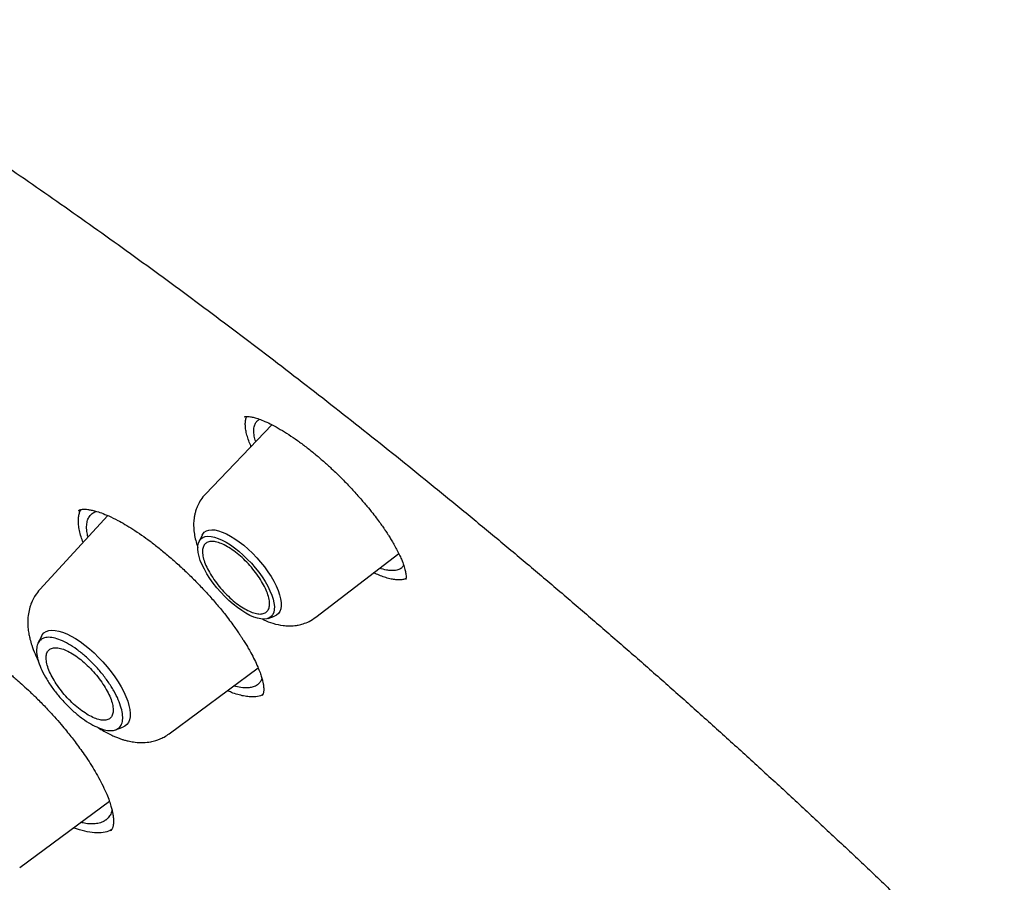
# Model space of a CAD drawing. Header units: millimetres. Extents: x 8 to 771, y 12 to 1627.
# Tile 32 of 93: x 568 to 583, y 630 to 644. Entities that reach past the tile are written whole.
import ezdxf

# ---------------------------------------------------------------- set-up
doc = ezdxf.new("R2010")
doc.units = ezdxf.units.MM

msp = doc.modelspace()

# ---------------------------------------------------------------- linework, layer by layer
at = {"color": 7, "linetype": 'Continuous', "lineweight": 30}
for p, q in [((572.026, 637.401), (571.014, 636.342)), ((571.611, 637.519), (571.615, 637.522)), ((569.521, 636.012), (568.483, 634.884)), ((570.962, 635.713), (570.915, 635.617)), ((572.701, 634.462), (573.966, 635.434)), ((571.97, 634.442), (572.07, 634.478)), ((568.506, 634.168), (568.454, 634.063)), ((570.46, 632.682), (571.819, 633.686)), ((569.64, 632.742), (569.75, 632.782)), ((568.175, 630.642), (569.546, 631.654))]:
    msp.add_line(p, q, dxfattribs=at)
at = {"color": 7, "linetype": 'Continuous', "lineweight": 30, "flags": 128}
for points in [[(570.962, 635.713), (570.972, 635.73), (570.996, 635.759), (571.028, 635.779), (571.066, 635.792), (571.11, 635.797), (571.159, 635.793), (571.213, 635.782), (571.271, 635.762), (571.333, 635.735), (571.397, 635.701)], [(571.632, 634.522), (571.567, 634.562), (571.502, 634.608), (571.436, 634.66), (571.371, 634.717), (571.308, 634.779), (571.246, 634.844), (571.187, 634.911), (571.133, 634.981), (571.082, 635.052), (571.036, 635.123), (570.997, 635.193), (570.963, 635.262), (570.935, 635.328), (570.915, 635.39), (570.901, 635.449), (570.895, 635.503), (570.897, 635.551), (570.905, 635.593), (570.921, 635.629), (570.944, 635.657), (570.974, 635.678), (571.01, 635.691), (571.052, 635.697), (571.099, 635.694), (571.151, 635.684), (571.207, 635.665), (571.267, 635.639), (571.329, 635.606), (571.394, 635.566), (571.459, 635.52), (571.525, 635.468), (571.59, 635.411), (571.653, 635.349), (571.715, 635.284), (571.774, 635.216), (571.829, 635.147), (571.879, 635.076), (571.925, 635.005), (571.965, 634.935), (571.998, 634.866), (572.026, 634.8), (572.046, 634.737), (572.06, 634.679), (572.066, 634.625), (572.064, 634.577), (572.056, 634.534), (572.04, 634.499), (572.017, 634.47), (571.987, 634.45), (571.951, 634.436), (571.909, 634.431), (571.862, 634.434), (571.81, 634.444), (571.754, 634.463), (571.694, 634.489), (571.632, 634.522)], [(571.397, 635.701), (571.464, 635.66), (571.531, 635.612), (571.599, 635.559), (571.666, 635.5), (571.732, 635.437), (571.796, 635.37), (571.857, 635.301), (571.914, 635.229), (571.967, 635.156), (572.015, 635.083), (572.057, 635.01), (572.093, 634.939), (572.123, 634.87), (572.146, 634.804), (572.161, 634.743), (572.17, 634.686), (572.171, 634.634), (572.164, 634.589), (572.15, 634.55), (572.129, 634.518), (572.101, 634.494), (572.07, 634.478)], [(568.506, 634.168), (568.52, 634.192), (568.546, 634.221), (568.58, 634.242), (568.619, 634.256), (568.664, 634.262), (568.715, 634.26), (568.771, 634.25), (568.831, 634.232), (568.894, 634.207), (568.961, 634.174), (569.029, 634.134), (569.1, 634.088), (569.171, 634.036), (569.242, 633.978), (569.312, 633.915), (569.381, 633.848), (569.447, 633.778), (569.511, 633.705), (569.571, 633.629), (569.627, 633.553), (569.678, 633.476), (569.724, 633.399), (569.764, 633.324), (569.798, 633.251), (569.825, 633.181), (569.845, 633.114), (569.858, 633.051), (569.863, 632.993), (569.862, 632.941), (569.853, 632.895), (569.837, 632.856), (569.814, 632.823), (569.784, 632.798), (569.75, 632.782)]]:
    msp.add_lwpolyline(points, dxfattribs=at)
at = {"color": 7, "linetype": 'Continuous', "lineweight": 30}
for points, knots in [([(622.57, 580.821), (622.596, 580.846), (622.644, 580.891), (622.707, 580.951), (622.753, 580.995), (622.785, 581.026), (622.808, 581.049), (622.84, 581.08), (622.884, 581.124), (622.933, 581.173), (622.978, 581.22), (623.021, 581.264), (623.067, 581.311), (623.113, 581.36), (623.156, 581.406), (623.191, 581.444), (623.219, 581.475), (623.247, 581.506), (623.28, 581.542), (623.317, 581.583), (623.358, 581.629), (623.4, 581.677), (623.439, 581.723), (623.476, 581.766), (623.508, 581.804), (623.554, 581.859), (623.617, 581.935), (623.694, 582.032), (623.768, 582.126), (623.837, 582.216), (623.905, 582.307), (623.974, 582.401), (624.042, 582.496), (624.104, 582.584), (624.163, 582.671), (624.223, 582.76), (624.285, 582.855), (624.346, 582.951), (624.399, 583.035), (624.441, 583.104), (624.478, 583.164), (624.513, 583.224), (624.551, 583.289), (624.599, 583.372), (624.656, 583.472), (624.721, 583.591), (624.786, 583.713), (624.848, 583.832), (624.904, 583.944), (624.966, 584.069), (625.034, 584.212), (625.11, 584.379), (625.187, 584.556), (625.265, 584.742), (625.337, 584.92), (625.399, 585.082), (625.45, 585.222), (625.498, 585.357), (625.545, 585.494), (625.593, 585.638), (625.643, 585.794), (625.692, 585.954), (625.739, 586.113), (625.781, 586.264), (625.816, 586.395), (625.846, 586.51), (625.873, 586.618), (625.902, 586.734), (625.931, 586.861), (625.958, 586.979), (625.981, 587.085), (626, 587.176), (626.019, 587.269), (626.039, 587.365), (626.058, 587.468), (626.079, 587.58), (626.1, 587.699), (626.121, 587.82), (626.142, 587.95), (626.163, 588.085), (626.183, 588.223), (626.2, 588.346), (626.215, 588.456), (626.228, 588.56), (626.24, 588.661), (626.251, 588.76), (626.262, 588.852), (626.271, 588.942), (626.28, 589.036), (626.29, 589.143), (626.301, 589.267), (626.311, 589.389), (626.32, 589.505), (626.328, 589.611), (626.335, 589.723), (626.341, 589.831), (626.346, 589.927), (626.35, 590.004), (626.353, 590.06), (626.355, 590.106), (626.357, 590.15), (626.359, 590.206), (626.362, 590.274), (626.364, 590.354), (626.367, 590.444), (626.37, 590.556), (626.372, 590.683), (626.374, 590.824), (626.375, 590.959), (626.376, 591.089), (626.375, 591.211), (626.374, 591.323), (626.373, 591.421), (626.372, 591.5), (626.371, 591.563), (626.369, 591.62), (626.368, 591.682), (626.366, 591.756), (626.363, 591.842), (626.36, 591.939), (626.35, 592.212), (626.334, 592.517), (626.311, 592.851), (626.298, 593.035), (626.284, 593.208), (626.27, 593.366), (626.257, 593.509), (626.245, 593.63), (626.235, 593.731), (626.226, 593.819), (626.216, 593.911), (626.205, 594.015), (626.191, 594.136), (626.175, 594.273), (626.153, 594.448), (626.126, 594.657), (626.094, 594.896), (626.059, 595.138), (626.028, 595.342), (626.002, 595.507), (625.981, 595.634), (625.961, 595.758), (625.942, 595.871), (625.925, 595.966), (625.912, 596.04), (625.902, 596.096), (625.894, 596.146), (625.882, 596.209), (625.866, 596.298), (625.844, 596.415), (625.819, 596.55), (625.791, 596.694), (625.751, 596.901), (625.696, 597.169), (625.626, 597.5), (625.552, 597.834), (625.473, 598.178), (625.388, 598.536), (625.294, 598.914), (625.191, 599.314), (625.093, 599.68), (625.003, 600.007), (624.922, 600.291), (624.838, 600.584), (624.75, 600.88), (624.661, 601.174), (624.573, 601.458), (624.488, 601.727), (624.409, 601.974), (624.335, 602.2), (624.267, 602.405), (624.213, 602.566), (624.172, 602.689), (624.143, 602.773), (624.12, 602.841), (624.103, 602.89), (624.091, 602.926), (624.079, 602.961), (624.064, 603.005), (624.041, 603.069), (624.01, 603.158), (623.97, 603.274), (623.921, 603.413), (623.864, 603.573), (623.798, 603.756), (623.725, 603.957), (623.645, 604.175), (623.558, 604.41), (623.463, 604.663), (623.363, 604.924), (623.239, 605.244), (623.094, 605.614), (622.927, 606.028), (622.766, 606.422), (622.61, 606.797), (622.46, 607.15), (622.327, 607.462), (622.209, 607.733), (622.106, 607.967), (622.008, 608.188), (621.915, 608.396), (621.826, 608.593), (621.722, 608.823), (621.596, 609.098), (621.443, 609.427), (621.278, 609.779), (621.1, 610.154), (620.908, 610.552), (620.702, 610.972), (620.492, 611.396), (620.278, 611.821), (620.061, 612.247), (619.831, 612.69), (619.593, 613.145), (619.351, 613.6), (619.112, 614.042), (618.88, 614.467), (618.637, 614.906), (618.386, 615.356), (618.127, 615.812), (617.882, 616.239), (617.651, 616.637), (617.451, 616.979), (617.279, 617.268), (617.134, 617.512), (616.992, 617.75), (616.847, 617.991), (616.693, 618.244), (616.498, 618.565), (616.255, 618.958), (615.961, 619.432), (615.655, 619.917), (615.341, 620.41), (615.018, 620.911), (614.676, 621.435), (614.321, 621.973), (613.958, 622.515), (613.501, 623.19), (612.948, 623.994), (612.297, 624.921), (611.646, 625.83), (610.997, 626.719), (610.35, 627.589), (609.644, 628.522), (608.872, 629.522), (608.027, 630.593), (607.168, 631.658), (606.296, 632.717), (605.411, 633.768), (604.532, 634.792), (603.658, 635.788), (602.792, 636.756), (601.918, 637.716), (601.034, 638.667), (600.173, 639.575), (599.334, 640.444), (598.515, 641.277), (597.681, 642.109), (596.941, 642.835), (596.297, 643.458), (595.753, 643.977), (595.203, 644.496), (594.652, 645.01), (594.105, 645.514), (593.57, 646.001), (593.052, 646.467), (592.55, 646.914), (592.066, 647.34), (591.663, 647.691), (591.339, 647.971), (591.09, 648.185), (590.846, 648.394), (590.607, 648.596), (590.374, 648.793), (590.14, 648.989), (589.891, 649.198), (589.615, 649.427), (589.311, 649.678), (588.981, 649.948), (588.627, 650.236), (588.247, 650.542), (587.932, 650.794), (587.69, 650.986), (587.527, 651.115), (587.361, 651.245), (587.191, 651.379), (587.02, 651.512), (586.853, 651.642), (586.694, 651.765), (586.546, 651.879), (586.412, 651.982), (586.297, 652.07), (586.201, 652.143), (586.112, 652.211), (586.026, 652.277), (585.937, 652.344), (585.847, 652.412), (585.746, 652.488), (585.63, 652.576), (585.497, 652.675), (585.342, 652.792), (585.163, 652.925), (584.96, 653.076), (584.736, 653.24), (584.493, 653.419), (584.224, 653.614), (583.928, 653.828), (583.609, 654.056), (583.277, 654.292), (582.936, 654.532), (582.587, 654.775), (582.158, 655.071), (581.646, 655.42), (581.048, 655.82), (580.453, 656.212), (579.862, 656.593), (579.279, 656.963), (578.68, 657.336), (578.066, 657.709), (577.438, 658.085), (577.016, 658.33), (576.802, 658.454)], [0, 0, 0, 0, 0.001572, 0.002821, 0.003749, 0.004354, 0.004782, 0.005235, 0.006408, 0.007742, 0.008653, 0.009661, 0.010766, 0.011964, 0.013055, 0.013918, 0.014565, 0.015252, 0.016085, 0.017063, 0.018179, 0.019261, 0.020394, 0.021372, 0.0222, 0.023047, 0.025115, 0.027487, 0.029622, 0.031536, 0.033558, 0.035722, 0.037816, 0.039784, 0.041565, 0.043498, 0.045584, 0.0477, 0.049597, 0.050927, 0.052125, 0.053363, 0.054713, 0.056173, 0.058494, 0.06092, 0.063444, 0.065861, 0.068069, 0.070097, 0.073221, 0.076443, 0.079767, 0.083264, 0.086951, 0.089704, 0.092218, 0.09462, 0.097013, 0.099569, 0.102375, 0.105271, 0.108039, 0.110663, 0.113053, 0.114762, 0.116548, 0.118514, 0.120658, 0.12293, 0.124423, 0.125932, 0.12746, 0.129007, 0.130678, 0.132498, 0.134493, 0.136473, 0.13833, 0.14077, 0.142959, 0.144897, 0.146588, 0.148146, 0.149788, 0.151326, 0.152761, 0.154094, 0.155474, 0.157121, 0.159035, 0.161197, 0.162707, 0.164315, 0.166022, 0.167741, 0.169189, 0.170342, 0.171202, 0.171716, 0.172365, 0.173194, 0.174203, 0.175393, 0.176761, 0.17818, 0.180324, 0.182379, 0.184344, 0.18622, 0.188007, 0.189638, 0.191046, 0.192232, 0.193033, 0.193765, 0.19465, 0.195702, 0.196921, 0.198307, 0.199837, 0.208478, 0.211096, 0.213687, 0.216071, 0.218233, 0.220171, 0.221882, 0.223158, 0.224265, 0.225457, 0.226866, 0.228493, 0.230337, 0.232398, 0.235539, 0.238726, 0.241903, 0.245069, 0.246702, 0.248332, 0.24996, 0.25146, 0.252685, 0.253619, 0.254286, 0.254837, 0.255522, 0.256741, 0.258244, 0.260022, 0.261884, 0.263746, 0.267902, 0.272058, 0.276213, 0.280416, 0.284832, 0.289476, 0.294347, 0.299446, 0.302768, 0.306179, 0.30968, 0.313266, 0.316728, 0.320147, 0.323307, 0.326207, 0.328848, 0.331229, 0.333351, 0.33448, 0.33549, 0.336281, 0.336842, 0.337182, 0.337546, 0.338053, 0.338702, 0.339789, 0.341129, 0.342723, 0.34457, 0.346671, 0.349024, 0.351476, 0.354152, 0.357053, 0.360082, 0.363036, 0.36792, 0.372564, 0.376968, 0.381131, 0.385055, 0.388738, 0.391463, 0.394041, 0.39647, 0.398751, 0.400884, 0.40295, 0.406303, 0.409893, 0.41372, 0.417784, 0.422086, 0.426624, 0.4314, 0.435773, 0.440328, 0.445064, 0.449981, 0.454881, 0.459581, 0.464083, 0.468385, 0.473512, 0.478325, 0.482823, 0.487007, 0.490877, 0.493593, 0.496131, 0.498548, 0.501072, 0.503725, 0.506507, 0.51114, 0.516091, 0.521361, 0.526335, 0.531563, 0.537045, 0.542737, 0.548407, 0.55402, 0.5639, 0.573598, 0.583115, 0.592449, 0.601601, 0.610585, 0.621977, 0.633369, 0.64476, 0.656151, 0.667541, 0.678931, 0.68967, 0.700409, 0.711148, 0.721888, 0.732627, 0.742242, 0.751954, 0.761763, 0.771669, 0.777946, 0.78426, 0.790613, 0.797004, 0.803338, 0.809473, 0.815406, 0.821138, 0.826669, 0.831999, 0.834903, 0.837743, 0.840519, 0.843232, 0.845882, 0.848475, 0.851216, 0.854385, 0.85783, 0.861552, 0.86555, 0.869825, 0.874377, 0.876166, 0.877994, 0.879862, 0.881769, 0.883716, 0.88563, 0.887373, 0.889087, 0.89059, 0.891882, 0.892961, 0.893829, 0.894902, 0.895878, 0.896832, 0.897957, 0.899269, 0.900767, 0.902452, 0.904522, 0.906818, 0.909339, 0.912087, 0.915061, 0.918462, 0.922104, 0.925867, 0.929728, 0.933686, 0.937741, 0.944308, 0.951115, 0.958162, 0.964657, 0.971343, 0.97822, 0.985288, 0.992548, 1, 1, 1, 1]), ([(538.516, 648.372), (538.517, 648.373), (538.588, 648.432), (538.735, 648.543), (538.955, 648.703), (539.181, 648.855), (539.414, 649.001), (539.652, 649.14), (539.896, 649.272), (540.145, 649.398), (540.4, 649.516), (540.661, 649.627), (540.927, 649.732), (541.199, 649.829), (541.476, 649.919), (541.758, 650.003), (542.046, 650.079), (542.339, 650.149), (542.637, 650.212), (542.94, 650.267), (543.249, 650.316), (543.562, 650.357), (543.881, 650.392), (544.205, 650.42), (544.533, 650.44), (544.867, 650.454), (545.205, 650.46), (545.548, 650.46), (545.896, 650.453), (546.249, 650.438), (546.606, 650.417), (546.968, 650.388), (547.335, 650.353), (547.706, 650.31), (548.081, 650.261), (548.461, 650.204), (548.845, 650.141), (549.233, 650.07), (549.625, 649.993), (550.022, 649.908), (550.422, 649.817), (550.827, 649.718), (551.235, 649.613), (551.647, 649.501), (552.063, 649.382), (552.483, 649.256), (552.906, 649.123), (553.333, 648.983), (553.763, 648.836), (554.196, 648.683), (554.633, 648.522), (555.073, 648.355), (555.516, 648.182), (555.963, 648.001), (556.412, 647.814), (556.864, 647.62), (557.319, 647.42), (557.776, 647.213), (558.237, 646.999), (558.7, 646.779), (559.165, 646.552), (559.633, 646.319), (560.103, 646.08), (560.576, 645.834), (561.05, 645.582), (561.527, 645.323), (562.005, 645.059), (562.486, 644.788), (562.968, 644.511), (563.453, 644.228), (563.938, 643.938), (564.426, 643.643), (564.915, 643.342), (565.405, 643.035), (565.896, 642.722), (566.389, 642.404), (566.883, 642.079), (567.378, 641.749), (567.874, 641.414), (568.371, 641.072), (568.868, 640.726), (569.367, 640.373), (569.866, 640.016), (570.365, 639.653), (570.865, 639.285), (571.365, 638.911), (571.866, 638.533), (572.366, 638.149), (572.867, 637.76), (573.368, 637.367), (573.869, 636.969), (574.369, 636.565), (574.87, 636.157), (575.369, 635.745), (575.869, 635.328), (576.368, 634.906), (576.866, 634.48), (577.364, 634.049), (577.861, 633.615), (578.357, 633.176), (578.852, 632.732), (579.346, 632.285), (579.839, 631.834), (580.33, 631.379), (580.821, 630.92), (581.31, 630.457), (581.797, 629.991), (582.283, 629.521), (582.768, 629.048), (583.25, 628.571), (583.731, 628.091), (584.21, 627.607), (584.687, 627.12), (585.162, 626.631), (585.634, 626.138), (586.105, 625.642), (586.573, 625.144), (587.039, 624.643), (587.502, 624.139), (587.963, 623.632), (588.421, 623.123), (588.877, 622.612), (589.329, 622.098), (589.779, 621.583), (590.226, 621.065), (590.67, 620.545), (591.111, 620.023), (591.548, 619.499), (591.983, 618.973), (592.414, 618.446), (592.841, 617.917), (593.265, 617.387), (593.686, 616.855), (594.103, 616.322), (594.516, 615.788), (594.926, 615.252), (595.331, 614.716), (595.733, 614.178), (596.131, 613.64), (596.525, 613.101), (596.914, 612.562), (597.3, 612.022), (597.681, 611.481), (598.058, 610.94), (598.43, 610.399), (598.798, 609.857), (599.162, 609.316), (599.521, 608.774), (599.875, 608.233), (600.225, 607.692), (600.57, 607.151), (600.91, 606.61), (601.245, 606.07), (601.575, 605.531), (601.901, 604.992), (602.221, 604.454), (602.536, 603.917), (602.846, 603.381), (603.151, 602.845), (603.45, 602.311), (603.745, 601.778), (604.033, 601.247), (604.317, 600.717), (604.595, 600.188), (604.867, 599.661), (605.134, 599.136), (605.396, 598.613), (605.651, 598.091), (605.901, 597.571), (606.145, 597.054), (606.384, 596.538), (606.617, 596.025), (606.843, 595.514), (607.064, 595.006), (607.279, 594.5), (607.488, 593.997), (607.691, 593.496), (607.888, 592.999), (608.079, 592.504), (608.264, 592.012), (608.443, 591.523), (608.615, 591.037), (608.781, 590.554), (608.942, 590.075), (609.095, 589.599), (609.243, 589.127), (609.384, 588.658), (609.519, 588.193), (609.648, 587.731), (609.77, 587.274), (609.886, 586.82), (609.996, 586.37), (610.099, 585.924), (610.195, 585.483), (610.286, 585.045), (610.37, 584.612), (610.447, 584.183), (610.518, 583.759), (610.582, 583.339), (610.64, 582.923), (610.692, 582.513), (610.737, 582.107), (610.775, 581.706), (610.807, 581.309), (610.832, 580.918), (610.851, 580.532), (610.864, 580.15), (610.87, 579.774), (610.869, 579.403), (610.862, 579.037), (610.849, 578.677), (610.829, 578.322), (610.803, 577.972), (610.77, 577.628), (610.73, 577.29), (610.685, 576.956), (610.632, 576.629), (610.574, 576.307), (610.509, 575.991), (610.438, 575.681), (610.36, 575.377), (610.276, 575.078), (610.185, 574.785), (610.088, 574.499), (609.985, 574.218), (609.876, 573.943), (609.76, 573.674), (609.638, 573.412), (609.509, 573.155), (609.374, 572.905), (609.233, 572.661), (609.086, 572.423), (608.932, 572.191), (608.773, 571.966), (608.606, 571.747), (608.434, 571.535), (608.256, 571.329), (608.092, 571.151), (607.985, 571.044), (607.942, 571.001)], [0, 0, 0, 0, 0.000092, 0.004396, 0.008698, 0.012999, 0.017298, 0.021594, 0.025887, 0.030177, 0.034463, 0.038745, 0.043024, 0.047298, 0.051569, 0.055836, 0.060099, 0.064358, 0.068614, 0.072867, 0.077117, 0.081364, 0.085609, 0.089851, 0.094091, 0.09833, 0.102566, 0.106802, 0.111036, 0.115269, 0.119501, 0.123733, 0.127963, 0.132194, 0.136423, 0.140653, 0.144882, 0.149111, 0.153341, 0.15757, 0.161799, 0.166028, 0.170257, 0.174487, 0.178716, 0.182946, 0.187177, 0.191407, 0.195638, 0.199869, 0.2041, 0.208331, 0.212563, 0.216796, 0.221028, 0.225261, 0.229494, 0.233727, 0.237961, 0.242195, 0.24643, 0.250664, 0.254899, 0.259135, 0.26337, 0.267606, 0.271842, 0.276078, 0.280315, 0.284552, 0.288789, 0.293026, 0.297264, 0.301501, 0.305739, 0.309977, 0.314216, 0.318454, 0.322693, 0.326932, 0.331171, 0.33541, 0.33965, 0.343889, 0.348129, 0.352369, 0.356609, 0.360849, 0.365089, 0.36933, 0.37357, 0.377811, 0.382052, 0.386292, 0.390533, 0.394774, 0.399016, 0.403257, 0.407498, 0.41174, 0.415981, 0.420223, 0.424464, 0.428706, 0.432948, 0.437189, 0.441431, 0.445673, 0.449915, 0.454157, 0.458399, 0.462641, 0.466883, 0.471125, 0.475367, 0.479609, 0.483852, 0.488094, 0.492336, 0.496578, 0.50082, 0.505062, 0.509305, 0.513547, 0.517789, 0.522031, 0.526273, 0.530515, 0.534758, 0.539, 0.543242, 0.547484, 0.551726, 0.555968, 0.56021, 0.564451, 0.568693, 0.572935, 0.577177, 0.581418, 0.58566, 0.589902, 0.594143, 0.598384, 0.602626, 0.606867, 0.611108, 0.615349, 0.61959, 0.623831, 0.628071, 0.632312, 0.636552, 0.640793, 0.645033, 0.649273, 0.653513, 0.657753, 0.661993, 0.666232, 0.670472, 0.674711, 0.67895, 0.683189, 0.687427, 0.691666, 0.695904, 0.700142, 0.70438, 0.708618, 0.712855, 0.717093, 0.72133, 0.725567, 0.729803, 0.734039, 0.738275, 0.742511, 0.746746, 0.750982, 0.755217, 0.759451, 0.763685, 0.767919, 0.772153, 0.776386, 0.78062, 0.784852, 0.789085, 0.793317, 0.797548, 0.80178, 0.806011, 0.810242, 0.814472, 0.818703, 0.822933, 0.827162, 0.831392, 0.835621, 0.83985, 0.844079, 0.848307, 0.852536, 0.856765, 0.860994, 0.865222, 0.869451, 0.87368, 0.87791, 0.88214, 0.88637, 0.890602, 0.894834, 0.899067, 0.903301, 0.907536, 0.911773, 0.916012, 0.920253, 0.924495, 0.928741, 0.932988, 0.937239, 0.941493, 0.94575, 0.95001, 0.954274, 0.958542, 0.962814, 0.967089, 0.971369, 0.975653, 0.97994, 0.984231, 0.988525, 0.992822, 0.997121, 1, 1, 1, 1]), ([(571.609, 637.521), (571.611, 637.522), (571.614, 637.524), (571.622, 637.525), (571.63, 637.526), (571.638, 637.526), (571.645, 637.526), (571.652, 637.526), (571.668, 637.526), (571.701, 637.523), (571.758, 637.511), (571.832, 637.488), (571.924, 637.452), (572.033, 637.4), (572.155, 637.332), (572.285, 637.252), (572.416, 637.162), (572.506, 637.095), (572.55, 637.062)], [0, 0, 0, 0, 0.076492, 0.138136, 0.184718, 0.209615, 0.226565, 0.243292, 0.261837, 0.320305, 0.390099, 0.466522, 0.549466, 0.639023, 0.73316, 0.824962, 0.913894, 1, 1, 1, 1]), ([(571.709, 637.07), (571.703, 637.084), (571.683, 637.129), (571.659, 637.2), (571.636, 637.281), (571.624, 637.355), (571.621, 637.421), (571.626, 637.48), (571.637, 637.511), (571.642, 637.526)], [0, 0, 0, 0, 0.069513, 0.227226, 0.386107, 0.540031, 0.695072, 0.853579, 1, 1, 1, 1]), ([(571.781, 637.144), (571.773, 637.172), (571.755, 637.235), (571.75, 637.314), (571.758, 637.383), (571.781, 637.434), (571.81, 637.465), (571.83, 637.48), (571.839, 637.484), (571.839, 637.484)], [0, 0, 0, 0, 0.165108, 0.369474, 0.561491, 0.741196, 0.90862, 0.998814, 1, 1, 1, 1]), ([(572.55, 637.062), (572.595, 637.026), (572.683, 636.957), (572.813, 636.845), (572.953, 636.719), (573.099, 636.578), (573.245, 636.426), (573.371, 636.287), (573.477, 636.163), (573.565, 636.055), (573.636, 635.962), (573.691, 635.886), (573.734, 635.826), (573.764, 635.78), (573.791, 635.74), (573.819, 635.697), (573.854, 635.64), (573.894, 635.572), (573.936, 635.496), (573.975, 635.418), (574.013, 635.335), (574.045, 635.251), (574.067, 635.173), (574.078, 635.114), (574.079, 635.08), (574.078, 635.061), (574.077, 635.051), (574.077, 635.043), (574.076, 635.038), (574.075, 635.036), (574.074, 635.035)], [0, 0, 0, 0, 0.0492589, 0.0960447, 0.1403689, 0.2021786, 0.2583345, 0.3087866, 0.3535344, 0.392615, 0.4261203, 0.4541198, 0.4766, 0.4935445, 0.5051795, 0.5220481, 0.5442718, 0.5718385, 0.6047231, 0.6397519, 0.6736175, 0.722178, 0.7680436, 0.8109009, 0.8506548, 0.8681769, 0.8919156, 0.9218617, 0.9579161, 1, 1, 1, 1]), ([(571.014, 636.342), (570.988, 636.313), (570.942, 636.259), (570.896, 636.173), (570.868, 636.101), (570.852, 636.042), (570.842, 635.992), (570.836, 635.945), (570.833, 635.901), (570.832, 635.837), (570.839, 635.756), (570.857, 635.659), (570.878, 635.582), (570.894, 635.539), (570.898, 635.527)], [0, 0, 0, 0, 0.131959, 0.24114, 0.327692, 0.392825, 0.450068, 0.504498, 0.556204, 0.605334, 0.727604, 0.841593, 0.956725, 1, 1, 1, 1]), ([(569.144, 635.602), (569.133, 635.632), (569.11, 635.696), (569.087, 635.786), (569.073, 635.874), (569.07, 635.953), (569.078, 636.021), (569.092, 636.072), (569.107, 636.097), (569.112, 636.106)], [0, 0, 0, 0, 0.135936, 0.293338, 0.451941, 0.612972, 0.764715, 0.917475, 1, 1, 1, 1]), ([(569.076, 636.091), (569.078, 636.092), (569.08, 636.094), (569.087, 636.098), (569.1, 636.103), (569.116, 636.107), (569.133, 636.109), (569.153, 636.11), (569.179, 636.11), (569.217, 636.107), (569.268, 636.098), (569.337, 636.082), (569.426, 636.053), (569.539, 636.007), (569.66, 635.948), (569.784, 635.879), (569.905, 635.805), (569.993, 635.746), (570.038, 635.715)], [0, 0, 0, 0, 0.060778, 0.11363, 0.158469, 0.197366, 0.232368, 0.263423, 0.30028, 0.345133, 0.401822, 0.470446, 0.551136, 0.644078, 0.749536, 0.827012, 0.910412, 1, 1, 1, 1]), ([(569.219, 635.684), (569.212, 635.714), (569.197, 635.781), (569.197, 635.866), (569.21, 635.942), (569.234, 635.992), (569.26, 636.024), (569.282, 636.045), (569.308, 636.062), (569.329, 636.072), (569.343, 636.076), (569.346, 636.077)], [0, 0, 0, 0, 0.144344, 0.325332, 0.494975, 0.653304, 0.738732, 0.820479, 0.898549, 0.972947, 1, 1, 1, 1]), ([(570.038, 635.715), (570.081, 635.685), (570.169, 635.622), (570.307, 635.515), (570.454, 635.393), (570.605, 635.26), (570.757, 635.118), (570.904, 634.97), (571.046, 634.82), (571.179, 634.668), (571.291, 634.532), (571.38, 634.417), (571.445, 634.329), (571.495, 634.257), (571.532, 634.203), (571.562, 634.158), (571.591, 634.113), (571.626, 634.057), (571.666, 633.991), (571.714, 633.906), (571.765, 633.809), (571.811, 633.708), (571.847, 633.619), (571.871, 633.548), (571.886, 633.491), (571.895, 633.446), (571.901, 633.408), (571.903, 633.379), (571.904, 633.355), (571.903, 633.333), (571.901, 633.313), (571.897, 633.293), (571.892, 633.275), (571.884, 633.266), (571.879, 633.261)], [0, 0, 0, 0, 0.0397, 0.081823, 0.126382, 0.173206, 0.22039, 0.267319, 0.313938, 0.360214, 0.406188, 0.437976, 0.46494, 0.487057, 0.504311, 0.515473, 0.529658, 0.547758, 0.569758, 0.595636, 0.633383, 0.672648, 0.7076, 0.738251, 0.764657, 0.786898, 0.807817, 0.829536, 0.844459, 0.860176, 0.88258, 0.913432, 0.952605, 1, 1, 1, 1]), ([(574.077, 635.051), (574.062, 635.045), (574.03, 635.034), (573.972, 635.029), (573.906, 635.033), (573.832, 635.047), (573.752, 635.07), (573.669, 635.1), (573.611, 635.127), (573.583, 635.14)], [0, 0, 0, 0, 0.143339, 0.286747, 0.431187, 0.578898, 0.727736, 0.869111, 1, 1, 1, 1]), ([(574.041, 635.258), (574.037, 635.251), (574.027, 635.229), (574.002, 635.207), (573.969, 635.189), (573.937, 635.178), (573.901, 635.173), (573.857, 635.171), (573.791, 635.178), (573.731, 635.19), (573.684, 635.208), (573.676, 635.211)], [0, 0, 0, 0, 0.071728, 0.219683, 0.328612, 0.429124, 0.521209, 0.63136, 0.755804, 0.959156, 1, 1, 1, 1]), ([(568.483, 634.884), (568.459, 634.855), (568.416, 634.804), (568.374, 634.727), (568.348, 634.666), (568.325, 634.598), (568.305, 634.51), (568.296, 634.398), (568.302, 634.293), (568.315, 634.2), (568.333, 634.12), (568.362, 634.021), (568.403, 633.909), (568.444, 633.827), (568.462, 633.79)], [0, 0, 0, 0, 0.0957563, 0.1690397, 0.2201031, 0.2615717, 0.3527178, 0.455177, 0.559721, 0.6302154, 0.6968076, 0.7814081, 0.9021873, 1, 1, 1, 1]), ([(571.883, 634.433), (571.89, 634.429), (571.942, 634.401), (572.048, 634.364), (572.175, 634.335), (572.287, 634.327), (572.365, 634.33), (572.438, 634.342), (572.513, 634.361), (572.607, 634.397), (572.668, 634.439), (572.701, 634.462)], [0, 0, 0, 0, 0.028229, 0.204821, 0.391969, 0.491906, 0.598704, 0.661005, 0.747874, 0.860797, 1, 1, 1, 1]), ([(567.341, 634.084), (567.383, 634.059), (567.463, 634.012), (567.58, 633.934), (567.686, 633.861), (567.787, 633.787), (567.88, 633.715), (567.96, 633.651), (568.024, 633.599), (568.08, 633.551), (568.149, 633.492), (568.234, 633.415), (568.338, 633.319), (568.458, 633.203), (568.583, 633.075), (568.703, 632.946), (568.804, 632.83), (568.887, 632.73), (568.959, 632.64), (569.026, 632.553), (569.094, 632.461), (569.165, 632.361), (569.238, 632.252), (569.312, 632.134), (569.384, 632.009), (569.45, 631.883), (569.504, 631.765), (569.544, 631.663), (569.57, 631.581), (569.587, 631.516), (569.599, 631.459), (569.606, 631.405), (569.609, 631.353), (569.608, 631.311), (569.604, 631.281), (569.599, 631.261), (569.594, 631.244), (569.588, 631.229), (569.579, 631.213), (569.57, 631.203), (569.565, 631.198)], [0, 0, 0, 0, 0.034395, 0.065417, 0.0930434, 0.1172467, 0.1443417, 0.1651726, 0.1798073, 0.1934931, 0.2092927, 0.2331697, 0.2606443, 0.2916904, 0.3296374, 0.3639665, 0.3940793, 0.4199892, 0.4417418, 0.4633394, 0.4872168, 0.513371, 0.5421672, 0.5739534, 0.6086934, 0.6463428, 0.6838351, 0.716834, 0.7453248, 0.7693536, 0.7905913, 0.8147747, 0.8423597, 0.8719775, 0.8896043, 0.9051657, 0.9195243, 0.9394352, 0.9662898, 1, 1, 1, 1]), ([(571.876, 633.525), (571.869, 633.507), (571.855, 633.476), (571.825, 633.442), (571.794, 633.418), (571.761, 633.402), (571.721, 633.389), (571.657, 633.379), (571.567, 633.381), (571.485, 633.403), (571.448, 633.412)], [0, 0, 0, 0, 0.133949, 0.241684, 0.340227, 0.429564, 0.509681, 0.630946, 0.832817, 1, 1, 1, 1]), ([(571.894, 633.285), (571.881, 633.277), (571.845, 633.254), (571.77, 633.243), (571.682, 633.244), (571.598, 633.257), (571.507, 633.279), (571.424, 633.306), (571.369, 633.33), (571.349, 633.338)], [0, 0, 0, 0, 0.112991, 0.334445, 0.484631, 0.627181, 0.770722, 0.915788, 1, 1, 1, 1]), ([(569.375, 632.775), (569.403, 632.757), (569.472, 632.713), (569.561, 632.668), (569.639, 632.633), (569.692, 632.613), (569.74, 632.596), (569.792, 632.581), (569.858, 632.565), (569.951, 632.55), (570.06, 632.545), (570.153, 632.555), (570.216, 632.568), (570.262, 632.581), (570.318, 632.601), (570.387, 632.633), (570.434, 632.664), (570.46, 632.682)], [0, 0, 0, 0, 0.0798761, 0.1966428, 0.2529396, 0.3032994, 0.347342, 0.3884349, 0.4468082, 0.5252354, 0.6395366, 0.7366771, 0.7707744, 0.8068771, 0.8567408, 0.9210842, 1, 1, 1, 1]), ([(569.586, 631.518), (569.586, 631.516), (569.581, 631.485), (569.559, 631.441), (569.529, 631.399), (569.507, 631.378), (569.495, 631.368), (569.484, 631.36), (569.472, 631.352), (569.46, 631.345), (569.429, 631.329), (569.374, 631.311), (569.286, 631.303), (569.196, 631.308), (569.131, 631.322), (569.104, 631.328)], [0, 0, 0, 0, 0.010108, 0.15688, 0.28748, 0.319017, 0.349441, 0.378751, 0.406948, 0.43403, 0.462141, 0.608755, 0.753178, 0.895406, 1, 1, 1, 1]), ([(569.586, 631.226), (569.577, 631.219), (569.541, 631.19), (569.453, 631.17), (569.324, 631.164), (569.171, 631.192), (569.06, 631.22), (568.997, 631.247), (568.995, 631.248)], [0, 0, 0, 0, 0.080319, 0.310323, 0.538893, 0.766841, 0.994875, 1, 1, 1, 1])]:
    msp.add_open_spline(points, degree=3, knots=knots, dxfattribs=at)
for points in [[(571.613, 634.589), (571.58, 634.61), (571.514, 634.651), (571.413, 634.733), (571.314, 634.827), (571.222, 634.93), (571.14, 635.038), (571.071, 635.147), (571.018, 635.253), (570.982, 635.351), (570.966, 635.439), (570.969, 635.512), (570.992, 635.568), (571.034, 635.605), (571.093, 635.621), (571.167, 635.615), (571.253, 635.588), (571.347, 635.541), (571.447, 635.476), (571.548, 635.395), (571.647, 635.301), (571.739, 635.198), (571.821, 635.09), (571.89, 634.981), (571.943, 634.875), (571.979, 634.776), (571.995, 634.689), (571.992, 634.615), (571.969, 634.559), (571.927, 634.523), (571.868, 634.507), (571.794, 634.513), (571.709, 634.539), (571.645, 634.573), (571.613, 634.589)], [(569.728, 633.074), (569.736, 633.036), (569.754, 632.959), (569.748, 632.865), (569.719, 632.793), (569.665, 632.746), (569.589, 632.726), (569.494, 632.733), (569.384, 632.768), (569.262, 632.828), (569.134, 632.912), (569.004, 633.016), (568.878, 633.137), (568.759, 633.269), (568.654, 633.408), (568.565, 633.549), (568.496, 633.685), (568.451, 633.812), (568.43, 633.924), (568.434, 634.018), (568.464, 634.09), (568.517, 634.137), (568.593, 634.158), (568.688, 634.151), (568.798, 634.116), (568.92, 634.056), (569.048, 633.972), (569.178, 633.868), (569.305, 633.747), (569.423, 633.615), (569.529, 633.475), (569.617, 633.335), (569.687, 633.198), (569.714, 633.116), (569.728, 633.074)], [(569.223, 632.967), (569.255, 632.951), (569.319, 632.917), (569.405, 632.891), (569.479, 632.885), (569.538, 632.901), (569.579, 632.937), (569.602, 632.993), (569.606, 633.067), (569.589, 633.154), (569.554, 633.253), (569.501, 633.359), (569.431, 633.468), (569.349, 633.576), (569.257, 633.679), (569.159, 633.773), (569.058, 633.854), (568.958, 633.919), (568.863, 633.966), (568.778, 633.993), (568.704, 633.999), (568.645, 633.983), (568.603, 633.946), (568.58, 633.89), (568.577, 633.817), (568.593, 633.729), (568.629, 633.631), (568.682, 633.525), (568.751, 633.416), (568.833, 633.308), (568.925, 633.205), (569.023, 633.111), (569.125, 633.029), (569.191, 632.988), (569.223, 632.967)]]:
    msp.add_open_spline(points, degree=3, dxfattribs=at)

doc.saveas('drawing.dxf')
